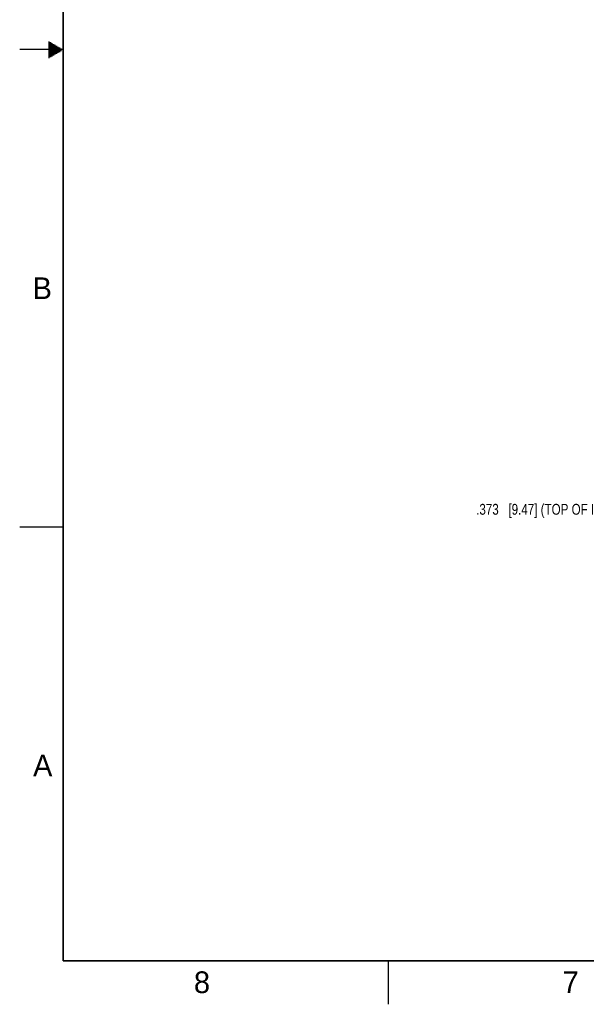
# Model space of a CAD drawing. Header units: inches. Extents: x 0 to 34, y 0 to 22.
# Tile 1 of 55: x 0 to 6.5, y 0 to 11.3. Entities that reach past the tile are written whole.
import ezdxf

# ---------------------------------------------------------------- set-up
doc = ezdxf.new("R2010")
doc.units = ezdxf.units.IN
doc.header["$LTSCALE"] = 1.87
doc.header["$MEASUREMENT"] = 0
doc.layers.get('0').update_dxf_attribs({"linetype": 'CONTINUOUS'})
doc.layers.add('DIMENSIONS', color=7, linetype='CONTINUOUS')
doc.styles.get("Standard").update_dxf_attribs({"font": 'txt', "width": 0.8})
doc.styles.add('TEXTSTYLE_2', font='txt')
doc.dimstyles.new('DIMSTYLE_2', dxfattribs={"dimtxt": 0.125, "dimasz": 0.18, "dimexe": 0.125, "dimexo": 0.0625, "dimgap": 0.03125, "dimtad": 0, "dimtih": 1, "dimtoh": 1, "dimdec": 3, "dimzin": 4, "dimdsep": 46, "dimtxsty": 'STANDARD', "dimblk": '_FILLED', "dimblk1": '_FILLED', "dimblk2": '_FILLED', "dimcen": 0.09, "dimadec": 0, "dimazin": 0, "dimtp": 0.01, "dimtm": 0.01, "dimtfac": 1, "dimtdec": 3, "dimtofl": 0, "dimtmove": 0, "dimatfit": 3, "dimldrblk": '_FILLED', "dimfxl": 1, "dimtolj": 1, "dimtzin": 4, "dimarcsym": 0})

# ---------------------------------------------------------------- blocks, each defined once
blk = doc.blocks.new('*D38')
at = {"layer": 'DIMENSIONS', "color": 2, "linetype": 'CONTINUOUS'}
blk.add_line((8.642, 5.703), (8.004, 5.703), dxfattribs=at)
at = {"layer": 'DIMENSIONS', "color": 2, "linetype": 'CONTINUOUS', "insert": (7.942, 5.766), "char_height": 0.125, "width": 3.625, "attachment_point": 3, "line_spacing_factor": 0.9}
blk.add_mtext('.373{\\Ftxt.shx;\\W1.000000;\\H0.125000; }[9.47] (TOP OF INNER CONNECTOR)', dxfattribs=at)
blk = doc.blocks.new('_FILLED')
at = {"color": 0, "linetype": 'BYBLOCK'}
blk.add_solid([(0, 0), (-1, 0.174), (-1, -0.174)], dxfattribs=at)

msp = doc.modelspace()

# ---------------------------------------------------------------- linework, layer by layer
at = {"color": 2, "linetype": 'CONTINUOUS'}
for p, q in [((0.3303, 11.09), (0.3441, 11.09)), ((0.3303, 11.08), (0.3614, 11.08)), ((0.3303, 11.07), (0.3788, 11.07)), ((0.3303, 11.06), (0.3961, 11.06)), ((0.3303, 11.05), (0.4134, 11.05)), ((0.3303, 11.04), (0.4307, 11.04)), ((0.3303, 11.03), (0.448, 11.03)), ((0.3303, 11.02), (0.4654, 11.02)), ((0.3303, 11.01), (0.4827, 11.01)), ((0.5, 11), (0, 11)), ((0.3303, 10.99), (0.4827, 10.99)), ((0.3303, 10.98), (0.4654, 10.98)), ((0.3303, 10.97), (0.448, 10.97)), ((0.3303, 10.96), (0.4307, 10.96)), ((0.3303, 10.95), (0.4134, 10.95)), ((0.3303, 10.94), (0.3961, 10.94)), ((0.3303, 10.93), (0.3788, 10.93)), ((0.3303, 10.92), (0.3614, 10.92)), ((0.3303, 10.91), (0.3441, 10.91)), ((0, 5.5), (0.5, 5.5)), ((4.25, 0), (4.25, 0.5))]:
    msp.add_line(p, q, dxfattribs=at)
at = {"color": 7, "linetype": 'CONTINUOUS', "const_width": 0.02}
for points in [[(0.5, 21.5), (0.5, 0.5)], [(0.5, 0.5), (33.5, 0.5)]]:
    msp.add_lwpolyline(points, dxfattribs=at)

# ---------------------------------------------------------------- texts
at = {"color": 2, "linetype": 'CONTINUOUS', "char_height": 0.25, "width": 0.25, "attachment_point": 1, "line_spacing_factor": 0.9, "style": 'TEXTSTYLE_2'}
for s, insert in [('B', (0.1484, 8.3757)), ('A', (0.1541, 2.8761)), ('8', (2.0074, 0.3791)), ('7', (6.2553, 0.3787))]:
    msp.add_mtext(s, dxfattribs=dict(at, insert=insert))

# ---------------------------------------------------------------- dimensions: what is measured, and where the dimension line sits
at = {"layer": 'DIMENSIONS', "color": 2, "linetype": 'CONTINUOUS'}
dim = msp.add_ordinate_dim(feature_location=(8.6424, 5.7032), offset=(-0.6384, 0), dtype=0, origin=(8.7049, 5.3303), text='<> (TOP OF INNER CONNECTOR)', dimstyle='DIMSTYLE_2', dxfattribs=at)
dim.commit()
dim.dimension.update_dxf_attribs({"geometry": '*D38', "text_midpoint": (6.129, 5.7032)})

doc.saveas('drawing.dxf')
